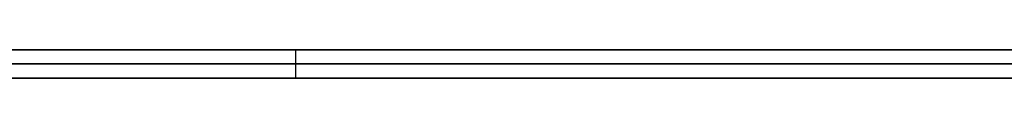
# Model space of a CAD drawing. Extents: x -3.09 to 3.09, y -0.36 to 1.94.
# Tile 70 of 168: x -1.315656 to -1.301916, y 1.8416 to 1.842. Entities that reach past the tile are written whole.
import ezdxf

# ---------------------------------------------------------------- set-up
doc = ezdxf.new("R2010")
doc.units = 0
doc.layers.get('0').update_dxf_attribs({"linetype": 'CONTINUOUS'})

# ---------------------------------------------------------------- blocks, each defined once
blk = doc.blocks.new('*U1')
at = {"extrusion": (0, 1, 0)}
for p, q in [((-3.01875, 1.842, 0.83), (3.01875, 1.842, 0.83)), ((3.01875, 1.842, -0.83), (-3.01875, 1.842, -0.83)), ((-2.92375, 1.842, -0.815), (2.92375, 1.842, -0.815)), ((2.92375, 1.842, 0.815), (-2.92375, 1.842, 0.815)), ((2.92375, 1.842, -0.7525), (-2.92375, 1.842, -0.7525)), ((-2.92375, 1.842, 0.7525), (2.92375, 1.842, 0.7525)), ((-2.45875, 1.842, -0.25), (-0.01875, 1.842, -0.25)), ((-0.01875, 1.842, 0.25), (-2.45875, 1.842, 0.25)), ((-2.45875, 1.8418, 0.25), (-0.01875, 1.8418, 0.25)), ((-0.01875, 1.8418, -0.25), (-2.45875, 1.8418, -0.25)), ((2.92375, 1.8416, -0.815), (-2.92375, 1.8416, -0.815)), ((-2.92375, 1.8416, 0.815), (2.92375, 1.8416, 0.815)), ((2.92375, 1.8416, -0.7525), (-2.92375, 1.8416, -0.7525)), ((-2.92375, 1.8416, 0.7525), (2.92375, 1.8416, 0.7525))]:
    blk.add_line(p, q, dxfattribs=at)
at = {"extrusion": (0, 0, -1)}
for p, q in [((-3.01875, 1.842, 0.83), (3.01875, 1.842, 0.83)), ((2.92375, 1.842, -0.7525), (-2.92375, 1.842, -0.7525)), ((2.92375, 1.842, 0.815), (-2.92375, 1.842, 0.815)), ((-0.01875, 1.842, 0.25), (-2.45875, 1.842, 0.25)), ((-2.45875, 1.8418, 0.25), (-0.01875, 1.8418, 0.25)), ((2.92375, 1.8416, -0.7525), (-2.92375, 1.8416, -0.7525)), ((-2.92375, 1.8416, 0.815), (2.92375, 1.8416, 0.815))]:
    blk.add_line(p, q, dxfattribs=at)
for p, q in [((3.01875, 1.842, -0.83), (-3.01875, 1.842, -0.83)), ((-2.92375, 1.842, 0.7525), (2.92375, 1.842, 0.7525)), ((-2.92375, 1.842, -0.815), (2.92375, 1.842, -0.815)), ((-2.45875, 1.842, -0.25), (-0.01875, 1.842, -0.25)), ((-1.311809, 1.842, 0.461102), (-1.311809, 1.8416, 0.461102)), ((-1.311809, 1.842, 0.461102), (-1.311809, 1.8416, 0.461102)), ((-0.01875, 1.8418, -0.25), (-2.45875, 1.8418, -0.25)), ((-2.92375, 1.8416, 0.7525), (2.92375, 1.8416, 0.7525)), ((2.92375, 1.8416, -0.815), (-2.92375, 1.8416, -0.815))]:
    blk.add_line(p, q)
for points in [[(-1.30187, 1.842, 0.496308), (-1.30199, 1.842, 0.496153), (-1.3021, 1.842, 0.495998), (-1.30221, 1.842, 0.495842), (-1.30232, 1.842, 0.495685), (-1.30243, 1.842, 0.495527), (-1.30254, 1.842, 0.495369), (-1.30265, 1.842, 0.49521), (-1.30276, 1.842, 0.495051), (-1.30287, 1.842, 0.494891), (-1.30297, 1.842, 0.49473), (-1.30308, 1.842, 0.494569), (-1.30319, 1.842, 0.494407), (-1.30329, 1.842, 0.494244), (-1.3034, 1.842, 0.49408), (-1.3035, 1.842, 0.493916), (-1.30361, 1.842, 0.493752), (-1.30371, 1.842, 0.493586), (-1.30381, 1.842, 0.49342), (-1.30391, 1.842, 0.493254), (-1.30401, 1.842, 0.493086), (-1.30411, 1.842, 0.492918), (-1.30421, 1.842, 0.49275), (-1.30431, 1.842, 0.492581), (-1.30441, 1.842, 0.492411), (-1.30451, 1.842, 0.49224), (-1.30461, 1.842, 0.492069), (-1.30471, 1.842, 0.491897), (-1.3048, 1.842, 0.491725), (-1.3049, 1.842, 0.491551), (-1.30499, 1.842, 0.491377), (-1.30509, 1.842, 0.491203), (-1.30518, 1.842, 0.491028), (-1.30527, 1.842, 0.490852), (-1.30537, 1.842, 0.490676), (-1.30546, 1.842, 0.490499), (-1.30555, 1.842, 0.490321), (-1.30564, 1.842, 0.490142), (-1.30573, 1.842, 0.489963), (-1.30582, 1.842, 0.489784), (-1.30591, 1.842, 0.489603), (-1.306, 1.842, 0.489422), (-1.30609, 1.842, 0.48924), (-1.30617, 1.842, 0.489058), (-1.30626, 1.842, 0.488875), (-1.30635, 1.842, 0.488692), (-1.30643, 1.842, 0.488507), (-1.30652, 1.842, 0.488322), (-1.3066, 1.842, 0.488137), (-1.30669, 1.842, 0.48795), (-1.30677, 1.842, 0.487764), (-1.30685, 1.842, 0.487576), (-1.30693, 1.842, 0.487388), (-1.30701, 1.842, 0.487199), (-1.30709, 1.842, 0.487009), (-1.30717, 1.842, 0.486819), (-1.30725, 1.842, 0.486628), (-1.30733, 1.842, 0.486437), (-1.30741, 1.842, 0.486245), (-1.30749, 1.842, 0.486052), (-1.30756, 1.842, 0.485859), (-1.30764, 1.842, 0.485664), (-1.30772, 1.842, 0.48547), (-1.30779, 1.842, 0.485274), (-1.30787, 1.842, 0.485078), (-1.30794, 1.842, 0.484882), (-1.30801, 1.842, 0.484684), (-1.30809, 1.842, 0.484486), (-1.30816, 1.842, 0.484288), (-1.30823, 1.842, 0.484088), (-1.3083, 1.842, 0.483888), (-1.30837, 1.842, 0.483688), (-1.30844, 1.842, 0.483486), (-1.30851, 1.842, 0.483284), (-1.30858, 1.842, 0.483082), (-1.30865, 1.842, 0.482879), (-1.30871, 1.842, 0.482675), (-1.30878, 1.842, 0.48247), (-1.30884, 1.842, 0.482266), (-1.30891, 1.842, 0.48206), (-1.30897, 1.842, 0.481854), (-1.30904, 1.842, 0.481647), (-1.3091, 1.842, 0.48144), (-1.30916, 1.842, 0.481232), (-1.30922, 1.842, 0.481023), (-1.30928, 1.842, 0.480814), (-1.30934, 1.842, 0.480604), (-1.3094, 1.842, 0.480394), (-1.30946, 1.842, 0.480183), (-1.30952, 1.842, 0.479971), (-1.30957, 1.842, 0.479759), (-1.30963, 1.842, 0.479546), (-1.30969, 1.842, 0.479333), (-1.30974, 1.842, 0.479119), (-1.30979, 1.842, 0.478904), (-1.30985, 1.842, 0.478689), (-1.3099, 1.842, 0.478473), (-1.30995, 1.842, 0.478257), (-1.31, 1.842, 0.47804), (-1.31005, 1.842, 0.477822), (-1.3101, 1.842, 0.477604), (-1.31015, 1.842, 0.477385), (-1.3102, 1.842, 0.477166), (-1.31025, 1.842, 0.476946), (-1.3103, 1.842, 0.476725), (-1.31034, 1.842, 0.476504), (-1.31039, 1.842, 0.476282), (-1.31043, 1.842, 0.47606), (-1.31048, 1.842, 0.475837), (-1.31052, 1.842, 0.475614), (-1.31056, 1.842, 0.475389), (-1.3106, 1.842, 0.475165), (-1.31065, 1.842, 0.474939), (-1.31069, 1.842, 0.474713), (-1.31073, 1.842, 0.474487), (-1.31076, 1.842, 0.474259), (-1.3108, 1.842, 0.474032), (-1.31084, 1.842, 0.473803), (-1.31088, 1.842, 0.473574), (-1.31091, 1.842, 0.473345), (-1.31095, 1.842, 0.473115), (-1.31098, 1.842, 0.472884), (-1.31102, 1.842, 0.472652), (-1.31105, 1.842, 0.472421), (-1.31108, 1.842, 0.472188), (-1.31112, 1.842, 0.471955), (-1.31115, 1.842, 0.471721), (-1.31118, 1.842, 0.471487), (-1.31121, 1.842, 0.471252), (-1.31124, 1.842, 0.471016), (-1.31126, 1.842, 0.47078), (-1.31129, 1.842, 0.470543), (-1.31132, 1.842, 0.470306), (-1.31134, 1.842, 0.470068), (-1.31137, 1.842, 0.469829), (-1.31139, 1.842, 0.46959), (-1.31142, 1.842, 0.46935), (-1.31144, 1.842, 0.46911), (-1.31146, 1.842, 0.468869), (-1.31149, 1.842, 0.468627), (-1.31151, 1.842, 0.468385), (-1.31153, 1.842, 0.468142), (-1.31155, 1.842, 0.467899), (-1.31157, 1.842, 0.467655), (-1.31158, 1.842, 0.467411), (-1.3116, 1.842, 0.467165), (-1.31162, 1.842, 0.46692), (-1.31164, 1.842, 0.466673), (-1.31165, 1.842, 0.466426), (-1.31167, 1.842, 0.466179), (-1.31168, 1.842, 0.465931), (-1.31169, 1.842, 0.465682), (-1.31171, 1.842, 0.465432), (-1.31172, 1.842, 0.465183), (-1.31173, 1.842, 0.464932), (-1.31174, 1.842, 0.464681), (-1.31175, 1.842, 0.464429), (-1.31176, 1.842, 0.464177), (-1.31177, 1.842, 0.463924), (-1.31177, 1.842, 0.46367), (-1.31178, 1.842, 0.463416), (-1.31179, 1.842, 0.463161), (-1.31179, 1.842, 0.462906), (-1.3118, 1.842, 0.46265), (-1.3118, 1.842, 0.462393), (-1.3118, 1.842, 0.462136), (-1.31181, 1.842, 0.461878), (-1.31181, 1.842, 0.46162), (-1.31181, 1.842, 0.461361), (-1.31181, 1.842, 0.461102)], [(-1.31181, 1.842, 0.461102), (-1.31181, 1.842, 0.460845), (-1.31181, 1.842, 0.46059), (-1.31181, 1.842, 0.460335), (-1.3118, 1.842, 0.46008), (-1.3118, 1.842, 0.459826), (-1.3118, 1.842, 0.459573), (-1.31179, 1.842, 0.45932), (-1.31179, 1.842, 0.459068), (-1.31178, 1.842, 0.458816), (-1.31177, 1.842, 0.458565), (-1.31177, 1.842, 0.458314), (-1.31176, 1.842, 0.458064), (-1.31175, 1.842, 0.457815), (-1.31174, 1.842, 0.457566), (-1.31173, 1.842, 0.457317), (-1.31172, 1.842, 0.45707), (-1.31171, 1.842, 0.456822), (-1.31169, 1.842, 0.456576), (-1.31168, 1.842, 0.456329), (-1.31167, 1.842, 0.456084), (-1.31165, 1.842, 0.455839), (-1.31164, 1.842, 0.455594), (-1.31162, 1.842, 0.45535), (-1.31161, 1.842, 0.455107), (-1.31159, 1.842, 0.454864), (-1.31157, 1.842, 0.454622), (-1.31155, 1.842, 0.45438), (-1.31153, 1.842, 0.454139), (-1.31151, 1.842, 0.453898), (-1.31149, 1.842, 0.453658), (-1.31147, 1.842, 0.453419), (-1.31145, 1.842, 0.45318), (-1.31142, 1.842, 0.452941), (-1.3114, 1.842, 0.452703), (-1.31138, 1.842, 0.452466), (-1.31135, 1.842, 0.452229), (-1.31132, 1.842, 0.451993), (-1.3113, 1.842, 0.451758), (-1.31127, 1.842, 0.451523), (-1.31124, 1.842, 0.451288), (-1.31121, 1.842, 0.451054), (-1.31119, 1.842, 0.450821), (-1.31115, 1.842, 0.450588), (-1.31112, 1.842, 0.450356), (-1.31109, 1.842, 0.450124), (-1.31106, 1.842, 0.449893), (-1.31103, 1.842, 0.449662), (-1.31099, 1.842, 0.449432), (-1.31096, 1.842, 0.449202), (-1.31092, 1.842, 0.448973), (-1.31089, 1.842, 0.448745), (-1.31085, 1.842, 0.448517), (-1.31082, 1.842, 0.44829), (-1.31078, 1.842, 0.448063), (-1.31074, 1.842, 0.447837), (-1.3107, 1.842, 0.447611), (-1.31066, 1.842, 0.447386), (-1.31062, 1.842, 0.447162), (-1.31058, 1.842, 0.446938), (-1.31054, 1.842, 0.446714), (-1.31049, 1.842, 0.446491), (-1.31045, 1.842, 0.446269), (-1.31041, 1.842, 0.446047), (-1.31036, 1.842, 0.445826), (-1.31031, 1.842, 0.445605), (-1.31027, 1.842, 0.445385), (-1.31022, 1.842, 0.445166), (-1.31017, 1.842, 0.444947), (-1.31013, 1.842, 0.444728), (-1.31008, 1.842, 0.444511), (-1.31003, 1.842, 0.444293), (-1.30998, 1.842, 0.444076), (-1.30992, 1.842, 0.44386), (-1.30987, 1.842, 0.443645), (-1.30982, 1.842, 0.44343), (-1.30977, 1.842, 0.443215), (-1.30971, 1.842, 0.443001), (-1.30966, 1.842, 0.442788), (-1.3096, 1.842, 0.442575), (-1.30955, 1.842, 0.442362), (-1.30949, 1.842, 0.442151), (-1.30943, 1.842, 0.441939), (-1.30937, 1.842, 0.441729), (-1.30931, 1.842, 0.441519), (-1.30925, 1.842, 0.441309), (-1.30919, 1.842, 0.4411), (-1.30913, 1.842, 0.440892), (-1.30907, 1.842, 0.440684), (-1.30901, 1.842, 0.440476), (-1.30894, 1.842, 0.44027), (-1.30888, 1.842, 0.440063), (-1.30882, 1.842, 0.439858), (-1.30875, 1.842, 0.439653), (-1.30868, 1.842, 0.439448), (-1.30862, 1.842, 0.439244), (-1.30855, 1.842, 0.439041), (-1.30848, 1.842, 0.438838), (-1.30841, 1.842, 0.438636), (-1.30834, 1.842, 0.438434), (-1.30827, 1.842, 0.438233), (-1.3082, 1.842, 0.438033), (-1.30813, 1.842, 0.437833), (-1.30806, 1.842, 0.437634), (-1.30799, 1.842, 0.437435), (-1.30791, 1.842, 0.437237), (-1.30784, 1.842, 0.43704), (-1.30776, 1.842, 0.436843), (-1.30769, 1.842, 0.436647), (-1.30761, 1.842, 0.436451), (-1.30754, 1.842, 0.436256), (-1.30746, 1.842, 0.436062), (-1.30738, 1.842, 0.435868), (-1.3073, 1.842, 0.435675), (-1.30722, 1.842, 0.435483), (-1.30714, 1.842, 0.435291), (-1.30706, 1.842, 0.4351), (-1.30698, 1.842, 0.434909), (-1.3069, 1.842, 0.434719), (-1.30682, 1.842, 0.43453), (-1.30673, 1.842, 0.434341), (-1.30665, 1.842, 0.434153), (-1.30657, 1.842, 0.433965), (-1.30648, 1.842, 0.433778), (-1.30639, 1.842, 0.433592), (-1.30631, 1.842, 0.433406), (-1.30622, 1.842, 0.433221), (-1.30613, 1.842, 0.433036), (-1.30604, 1.842, 0.432852), (-1.30596, 1.842, 0.432669), (-1.30587, 1.842, 0.432486), (-1.30578, 1.842, 0.432304), (-1.30568, 1.842, 0.432122), (-1.30559, 1.842, 0.431941), (-1.3055, 1.842, 0.431761), (-1.30541, 1.842, 0.431581), (-1.30531, 1.842, 0.431402), (-1.30522, 1.842, 0.431224), (-1.30512, 1.842, 0.431046), (-1.30503, 1.842, 0.430869), (-1.30493, 1.842, 0.430692), (-1.30484, 1.842, 0.430516), (-1.30474, 1.842, 0.43034), (-1.30464, 1.842, 0.430166), (-1.30454, 1.842, 0.429991), (-1.30444, 1.842, 0.429818), (-1.30434, 1.842, 0.429645), (-1.30424, 1.842, 0.429472), (-1.30414, 1.842, 0.429301), (-1.30404, 1.842, 0.429129), (-1.30393, 1.842, 0.428959), (-1.30383, 1.842, 0.428789), (-1.30373, 1.842, 0.428619), (-1.30362, 1.842, 0.428451), (-1.30352, 1.842, 0.428283), (-1.30341, 1.842, 0.428115), (-1.3033, 1.842, 0.427948), (-1.3032, 1.842, 0.427782), (-1.30309, 1.842, 0.427616), (-1.30298, 1.842, 0.427451), (-1.30287, 1.842, 0.427287), (-1.30276, 1.842, 0.427123), (-1.30265, 1.842, 0.426959), (-1.30254, 1.842, 0.426797), (-1.30243, 1.842, 0.426635), (-1.30231, 1.842, 0.426473), (-1.3022, 1.842, 0.426312), (-1.30209, 1.842, 0.426152), (-1.30197, 1.842, 0.425993), (-1.30186, 1.842, 0.425834)], [(-1.31181, 1.842, 0.461102), (-1.31181, 1.842, 0.460845), (-1.31181, 1.842, 0.46059), (-1.31181, 1.842, 0.460335), (-1.3118, 1.842, 0.46008), (-1.3118, 1.842, 0.459826), (-1.3118, 1.842, 0.459573), (-1.31179, 1.842, 0.45932), (-1.31179, 1.842, 0.459068), (-1.31178, 1.842, 0.458816), (-1.31177, 1.842, 0.458565), (-1.31177, 1.842, 0.458314), (-1.31176, 1.842, 0.458064), (-1.31175, 1.842, 0.457815), (-1.31174, 1.842, 0.457566), (-1.31173, 1.842, 0.457317), (-1.31172, 1.842, 0.45707), (-1.31171, 1.842, 0.456822), (-1.31169, 1.842, 0.456576), (-1.31168, 1.842, 0.456329), (-1.31167, 1.842, 0.456084), (-1.31165, 1.842, 0.455839), (-1.31164, 1.842, 0.455594), (-1.31162, 1.842, 0.45535), (-1.31161, 1.842, 0.455107), (-1.31159, 1.842, 0.454864), (-1.31157, 1.842, 0.454622), (-1.31155, 1.842, 0.45438), (-1.31153, 1.842, 0.454139), (-1.31151, 1.842, 0.453898), (-1.31149, 1.842, 0.453658), (-1.31147, 1.842, 0.453419), (-1.31145, 1.842, 0.45318), (-1.31142, 1.842, 0.452941), (-1.3114, 1.842, 0.452703), (-1.31138, 1.842, 0.452466), (-1.31135, 1.842, 0.452229), (-1.31132, 1.842, 0.451993), (-1.3113, 1.842, 0.451758), (-1.31127, 1.842, 0.451523), (-1.31124, 1.842, 0.451288), (-1.31121, 1.842, 0.451054), (-1.31119, 1.842, 0.450821), (-1.31115, 1.842, 0.450588), (-1.31112, 1.842, 0.450356), (-1.31109, 1.842, 0.450124), (-1.31106, 1.842, 0.449893), (-1.31103, 1.842, 0.449662), (-1.31099, 1.842, 0.449432), (-1.31096, 1.842, 0.449202), (-1.31092, 1.842, 0.448973), (-1.31089, 1.842, 0.448745), (-1.31085, 1.842, 0.448517), (-1.31082, 1.842, 0.44829), (-1.31078, 1.842, 0.448063), (-1.31074, 1.842, 0.447837), (-1.3107, 1.842, 0.447611), (-1.31066, 1.842, 0.447386), (-1.31062, 1.842, 0.447162), (-1.31058, 1.842, 0.446938), (-1.31054, 1.842, 0.446714), (-1.31049, 1.842, 0.446491), (-1.31045, 1.842, 0.446269), (-1.31041, 1.842, 0.446047), (-1.31036, 1.842, 0.445826), (-1.31031, 1.842, 0.445605), (-1.31027, 1.842, 0.445385), (-1.31022, 1.842, 0.445166), (-1.31017, 1.842, 0.444947), (-1.31013, 1.842, 0.444728), (-1.31008, 1.842, 0.444511), (-1.31003, 1.842, 0.444293), (-1.30998, 1.842, 0.444076), (-1.30992, 1.842, 0.44386), (-1.30987, 1.842, 0.443645), (-1.30982, 1.842, 0.44343), (-1.30977, 1.842, 0.443215), (-1.30971, 1.842, 0.443001), (-1.30966, 1.842, 0.442788), (-1.3096, 1.842, 0.442575), (-1.30955, 1.842, 0.442362), (-1.30949, 1.842, 0.442151), (-1.30943, 1.842, 0.441939), (-1.30937, 1.842, 0.441729), (-1.30931, 1.842, 0.441519), (-1.30925, 1.842, 0.441309), (-1.30919, 1.842, 0.4411), (-1.30913, 1.842, 0.440892), (-1.30907, 1.842, 0.440684), (-1.30901, 1.842, 0.440476), (-1.30894, 1.842, 0.44027), (-1.30888, 1.842, 0.440063), (-1.30882, 1.842, 0.439858), (-1.30875, 1.842, 0.439653), (-1.30868, 1.842, 0.439448), (-1.30862, 1.842, 0.439244), (-1.30855, 1.842, 0.439041), (-1.30848, 1.842, 0.438838), (-1.30841, 1.842, 0.438636), (-1.30834, 1.842, 0.438434), (-1.30827, 1.842, 0.438233), (-1.3082, 1.842, 0.438033), (-1.30813, 1.842, 0.437833), (-1.30806, 1.842, 0.437634), (-1.30799, 1.842, 0.437435), (-1.30791, 1.842, 0.437237), (-1.30784, 1.842, 0.43704), (-1.30776, 1.842, 0.436843), (-1.30769, 1.842, 0.436647), (-1.30761, 1.842, 0.436451), (-1.30754, 1.842, 0.436256), (-1.30746, 1.842, 0.436062), (-1.30738, 1.842, 0.435868), (-1.3073, 1.842, 0.435675), (-1.30722, 1.842, 0.435483), (-1.30714, 1.842, 0.435291), (-1.30706, 1.842, 0.4351), (-1.30698, 1.842, 0.434909), (-1.3069, 1.842, 0.434719), (-1.30682, 1.842, 0.43453), (-1.30673, 1.842, 0.434341), (-1.30665, 1.842, 0.434153), (-1.30657, 1.842, 0.433965), (-1.30648, 1.842, 0.433778), (-1.30639, 1.842, 0.433592), (-1.30631, 1.842, 0.433406), (-1.30622, 1.842, 0.433221), (-1.30613, 1.842, 0.433036), (-1.30604, 1.842, 0.432852), (-1.30596, 1.842, 0.432669), (-1.30587, 1.842, 0.432486), (-1.30578, 1.842, 0.432304), (-1.30568, 1.842, 0.432122), (-1.30559, 1.842, 0.431941), (-1.3055, 1.842, 0.431761), (-1.30541, 1.842, 0.431581), (-1.30531, 1.842, 0.431402), (-1.30522, 1.842, 0.431224), (-1.30512, 1.842, 0.431046), (-1.30503, 1.842, 0.430869), (-1.30493, 1.842, 0.430692), (-1.30484, 1.842, 0.430516), (-1.30474, 1.842, 0.43034), (-1.30464, 1.842, 0.430166), (-1.30454, 1.842, 0.429991), (-1.30444, 1.842, 0.429818), (-1.30434, 1.842, 0.429645), (-1.30424, 1.842, 0.429472), (-1.30414, 1.842, 0.429301), (-1.30404, 1.842, 0.429129), (-1.30393, 1.842, 0.428959), (-1.30383, 1.842, 0.428789), (-1.30373, 1.842, 0.428619), (-1.30362, 1.842, 0.428451), (-1.30352, 1.842, 0.428283), (-1.30341, 1.842, 0.428115), (-1.3033, 1.842, 0.427948), (-1.3032, 1.842, 0.427782), (-1.30309, 1.842, 0.427616), (-1.30298, 1.842, 0.427451), (-1.30287, 1.842, 0.427287), (-1.30276, 1.842, 0.427123), (-1.30265, 1.842, 0.426959), (-1.30254, 1.842, 0.426797), (-1.30243, 1.842, 0.426635), (-1.30231, 1.842, 0.426473), (-1.3022, 1.842, 0.426312), (-1.30209, 1.842, 0.426152), (-1.30197, 1.842, 0.425993), (-1.30186, 1.842, 0.425834)], [(-1.30187, 1.842, 0.496308), (-1.30199, 1.842, 0.496153), (-1.3021, 1.842, 0.495998), (-1.30221, 1.842, 0.495842), (-1.30232, 1.842, 0.495685), (-1.30243, 1.842, 0.495527), (-1.30254, 1.842, 0.495369), (-1.30265, 1.842, 0.49521), (-1.30276, 1.842, 0.495051), (-1.30287, 1.842, 0.494891), (-1.30297, 1.842, 0.49473), (-1.30308, 1.842, 0.494569), (-1.30319, 1.842, 0.494407), (-1.30329, 1.842, 0.494244), (-1.3034, 1.842, 0.49408), (-1.3035, 1.842, 0.493916), (-1.30361, 1.842, 0.493752), (-1.30371, 1.842, 0.493586), (-1.30381, 1.842, 0.49342), (-1.30391, 1.842, 0.493254), (-1.30401, 1.842, 0.493086), (-1.30411, 1.842, 0.492918), (-1.30421, 1.842, 0.49275), (-1.30431, 1.842, 0.492581), (-1.30441, 1.842, 0.492411), (-1.30451, 1.842, 0.49224), (-1.30461, 1.842, 0.492069), (-1.30471, 1.842, 0.491897), (-1.3048, 1.842, 0.491725), (-1.3049, 1.842, 0.491551), (-1.30499, 1.842, 0.491377), (-1.30509, 1.842, 0.491203), (-1.30518, 1.842, 0.491028), (-1.30527, 1.842, 0.490852), (-1.30537, 1.842, 0.490676), (-1.30546, 1.842, 0.490499), (-1.30555, 1.842, 0.490321), (-1.30564, 1.842, 0.490142), (-1.30573, 1.842, 0.489963), (-1.30582, 1.842, 0.489784), (-1.30591, 1.842, 0.489603), (-1.306, 1.842, 0.489422), (-1.30609, 1.842, 0.48924), (-1.30617, 1.842, 0.489058), (-1.30626, 1.842, 0.488875), (-1.30635, 1.842, 0.488692), (-1.30643, 1.842, 0.488507), (-1.30652, 1.842, 0.488322), (-1.3066, 1.842, 0.488137), (-1.30669, 1.842, 0.48795), (-1.30677, 1.842, 0.487764), (-1.30685, 1.842, 0.487576), (-1.30693, 1.842, 0.487388), (-1.30701, 1.842, 0.487199), (-1.30709, 1.842, 0.487009), (-1.30717, 1.842, 0.486819), (-1.30725, 1.842, 0.486628), (-1.30733, 1.842, 0.486437), (-1.30741, 1.842, 0.486245), (-1.30749, 1.842, 0.486052), (-1.30756, 1.842, 0.485859), (-1.30764, 1.842, 0.485664), (-1.30772, 1.842, 0.48547), (-1.30779, 1.842, 0.485274), (-1.30787, 1.842, 0.485078), (-1.30794, 1.842, 0.484882), (-1.30801, 1.842, 0.484684), (-1.30809, 1.842, 0.484486), (-1.30816, 1.842, 0.484288), (-1.30823, 1.842, 0.484088), (-1.3083, 1.842, 0.483888), (-1.30837, 1.842, 0.483688), (-1.30844, 1.842, 0.483486), (-1.30851, 1.842, 0.483284), (-1.30858, 1.842, 0.483082), (-1.30865, 1.842, 0.482879), (-1.30871, 1.842, 0.482675), (-1.30878, 1.842, 0.48247), (-1.30884, 1.842, 0.482266), (-1.30891, 1.842, 0.48206), (-1.30897, 1.842, 0.481854), (-1.30904, 1.842, 0.481647), (-1.3091, 1.842, 0.48144), (-1.30916, 1.842, 0.481232), (-1.30922, 1.842, 0.481023), (-1.30928, 1.842, 0.480814), (-1.30934, 1.842, 0.480604), (-1.3094, 1.842, 0.480394), (-1.30946, 1.842, 0.480183), (-1.30952, 1.842, 0.479971), (-1.30957, 1.842, 0.479759), (-1.30963, 1.842, 0.479546), (-1.30969, 1.842, 0.479333), (-1.30974, 1.842, 0.479119), (-1.30979, 1.842, 0.478904), (-1.30985, 1.842, 0.478689), (-1.3099, 1.842, 0.478473), (-1.30995, 1.842, 0.478257), (-1.31, 1.842, 0.47804), (-1.31005, 1.842, 0.477822), (-1.3101, 1.842, 0.477604), (-1.31015, 1.842, 0.477385), (-1.3102, 1.842, 0.477166), (-1.31025, 1.842, 0.476946), (-1.3103, 1.842, 0.476725), (-1.31034, 1.842, 0.476504), (-1.31039, 1.842, 0.476282), (-1.31043, 1.842, 0.47606), (-1.31048, 1.842, 0.475837), (-1.31052, 1.842, 0.475614), (-1.31056, 1.842, 0.475389), (-1.3106, 1.842, 0.475165), (-1.31065, 1.842, 0.474939), (-1.31069, 1.842, 0.474713), (-1.31073, 1.842, 0.474487), (-1.31076, 1.842, 0.474259), (-1.3108, 1.842, 0.474032), (-1.31084, 1.842, 0.473803), (-1.31088, 1.842, 0.473574), (-1.31091, 1.842, 0.473345), (-1.31095, 1.842, 0.473115), (-1.31098, 1.842, 0.472884), (-1.31102, 1.842, 0.472652), (-1.31105, 1.842, 0.472421), (-1.31108, 1.842, 0.472188), (-1.31112, 1.842, 0.471955), (-1.31115, 1.842, 0.471721), (-1.31118, 1.842, 0.471487), (-1.31121, 1.842, 0.471252), (-1.31124, 1.842, 0.471016), (-1.31126, 1.842, 0.47078), (-1.31129, 1.842, 0.470543), (-1.31132, 1.842, 0.470306), (-1.31134, 1.842, 0.470068), (-1.31137, 1.842, 0.469829), (-1.31139, 1.842, 0.46959), (-1.31142, 1.842, 0.46935), (-1.31144, 1.842, 0.46911), (-1.31146, 1.842, 0.468869), (-1.31149, 1.842, 0.468627), (-1.31151, 1.842, 0.468385), (-1.31153, 1.842, 0.468142), (-1.31155, 1.842, 0.467899), (-1.31157, 1.842, 0.467655), (-1.31158, 1.842, 0.467411), (-1.3116, 1.842, 0.467165), (-1.31162, 1.842, 0.46692), (-1.31164, 1.842, 0.466673), (-1.31165, 1.842, 0.466426), (-1.31167, 1.842, 0.466179), (-1.31168, 1.842, 0.465931), (-1.31169, 1.842, 0.465682), (-1.31171, 1.842, 0.465432), (-1.31172, 1.842, 0.465183), (-1.31173, 1.842, 0.464932), (-1.31174, 1.842, 0.464681), (-1.31175, 1.842, 0.464429), (-1.31176, 1.842, 0.464177), (-1.31177, 1.842, 0.463924), (-1.31177, 1.842, 0.46367), (-1.31178, 1.842, 0.463416), (-1.31179, 1.842, 0.463161), (-1.31179, 1.842, 0.462906), (-1.3118, 1.842, 0.46265), (-1.3118, 1.842, 0.462393), (-1.3118, 1.842, 0.462136), (-1.31181, 1.842, 0.461878), (-1.31181, 1.842, 0.46162), (-1.31181, 1.842, 0.461361), (-1.31181, 1.842, 0.461102)], [(-1.31181, 1.8416, 0.461102), (-1.31181, 1.8416, 0.461492), (-1.31181, 1.8416, 0.46188), (-1.3118, 1.8416, 0.462268), (-1.3118, 1.8416, 0.462654), (-1.31179, 1.8416, 0.463039), (-1.31178, 1.8416, 0.463422), (-1.31177, 1.8416, 0.463804), (-1.31176, 1.8416, 0.464185), (-1.31174, 1.8416, 0.464564), (-1.31173, 1.8416, 0.464942), (-1.31171, 1.8416, 0.465318), (-1.31169, 1.8416, 0.465694), (-1.31167, 1.8416, 0.466067), (-1.31165, 1.8416, 0.46644), (-1.31163, 1.8416, 0.466811), (-1.3116, 1.8416, 0.467181), (-1.31157, 1.8416, 0.467549), (-1.31155, 1.8416, 0.467916), (-1.31152, 1.8416, 0.468282), (-1.31148, 1.8416, 0.468646), (-1.31145, 1.8416, 0.469009), (-1.31142, 1.8416, 0.469371), (-1.31138, 1.8416, 0.469731), (-1.31134, 1.8416, 0.47009), (-1.3113, 1.8416, 0.470448), (-1.31126, 1.8416, 0.470804), (-1.31122, 1.8416, 0.471159), (-1.31117, 1.8416, 0.471512), (-1.31113, 1.8416, 0.471865), (-1.31108, 1.8416, 0.472215), (-1.31103, 1.8416, 0.472565), (-1.31098, 1.8416, 0.472913), (-1.31093, 1.8416, 0.47326), (-1.31087, 1.8416, 0.473605), (-1.31082, 1.8416, 0.473949), (-1.31076, 1.8416, 0.474292), (-1.3107, 1.8416, 0.474633), (-1.31064, 1.8416, 0.474973), (-1.31058, 1.8416, 0.475312), (-1.31051, 1.8416, 0.475649), (-1.31045, 1.8416, 0.475985), (-1.31038, 1.8416, 0.476319), (-1.31031, 1.8416, 0.476652), (-1.31024, 1.8416, 0.476984), (-1.31017, 1.8416, 0.477315), (-1.3101, 1.8416, 0.477644), (-1.31002, 1.8416, 0.477971), (-1.30994, 1.8416, 0.478298), (-1.30986, 1.8416, 0.478623), (-1.30978, 1.8416, 0.478946), (-1.3097, 1.8416, 0.479269), (-1.30962, 1.8416, 0.47959), (-1.30953, 1.8416, 0.479909), (-1.30945, 1.8416, 0.480228), (-1.30936, 1.8416, 0.480544), (-1.30927, 1.8416, 0.48086), (-1.30918, 1.8416, 0.481174), (-1.30908, 1.8416, 0.481487), (-1.30899, 1.8416, 0.481798), (-1.30889, 1.8416, 0.482109), (-1.3088, 1.8416, 0.482417), (-1.3087, 1.8416, 0.482725), (-1.30859, 1.8416, 0.483031), (-1.30849, 1.8416, 0.483335), (-1.30839, 1.8416, 0.483639), (-1.30828, 1.8416, 0.48394), (-1.30818, 1.8416, 0.484241), (-1.30807, 1.8416, 0.484539), (-1.30796, 1.8416, 0.484837), (-1.30785, 1.8416, 0.485132), (-1.30773, 1.8416, 0.485427), (-1.30762, 1.8416, 0.48572), (-1.3075, 1.8416, 0.486011), (-1.30739, 1.8416, 0.486301), (-1.30727, 1.8416, 0.486589), (-1.30715, 1.8416, 0.486876), (-1.30703, 1.8416, 0.487162), (-1.30691, 1.8416, 0.487446), (-1.30678, 1.8416, 0.487728), (-1.30666, 1.8416, 0.488009), (-1.30653, 1.8416, 0.488289), (-1.30641, 1.8416, 0.488567), (-1.30628, 1.8416, 0.488843), (-1.30615, 1.8416, 0.489119), (-1.30601, 1.8416, 0.489392), (-1.30588, 1.8416, 0.489664), (-1.30575, 1.8416, 0.489935), (-1.30561, 1.8416, 0.490204), (-1.30547, 1.8416, 0.490472), (-1.30533, 1.8416, 0.490738), (-1.30519, 1.8416, 0.491003), (-1.30505, 1.8416, 0.491266), (-1.30491, 1.8416, 0.491528), (-1.30477, 1.8416, 0.491788), (-1.30462, 1.8416, 0.492047), (-1.30447, 1.8416, 0.492305), (-1.30433, 1.8416, 0.492561), (-1.30418, 1.8416, 0.492815), (-1.30402, 1.8416, 0.493068), (-1.30387, 1.8416, 0.493319), (-1.30372, 1.8416, 0.493569), (-1.30356, 1.8416, 0.493818), (-1.30341, 1.8416, 0.494065), (-1.30325, 1.8416, 0.494311), (-1.30309, 1.8416, 0.494555), (-1.30293, 1.8416, 0.494797), (-1.30277, 1.8416, 0.495038), (-1.3026, 1.8416, 0.495278), (-1.30244, 1.8416, 0.495516), (-1.30227, 1.8416, 0.495753), (-1.30211, 1.8416, 0.495988), (-1.30194, 1.8416, 0.496222), (-1.30177, 1.8416, 0.496454)], [(-1.30175, 1.8416, 0.425684), (-1.30192, 1.8416, 0.425922), (-1.30209, 1.8416, 0.426162), (-1.30226, 1.8416, 0.426404), (-1.30243, 1.8416, 0.426646), (-1.3026, 1.8416, 0.42689), (-1.30277, 1.8416, 0.427136), (-1.30293, 1.8416, 0.427382), (-1.3031, 1.8416, 0.42763), (-1.30326, 1.8416, 0.42788), (-1.30342, 1.8416, 0.428131), (-1.30358, 1.8416, 0.428383), (-1.30374, 1.8416, 0.428637), (-1.30389, 1.8416, 0.428892), (-1.30405, 1.8416, 0.429148), (-1.3042, 1.8416, 0.429406), (-1.30435, 1.8416, 0.429665), (-1.3045, 1.8416, 0.429926), (-1.30465, 1.8416, 0.430188), (-1.3048, 1.8416, 0.430451), (-1.30495, 1.8416, 0.430716), (-1.30509, 1.8416, 0.430982), (-1.30523, 1.8416, 0.431249), (-1.30537, 1.8416, 0.431518), (-1.30551, 1.8416, 0.431788), (-1.30565, 1.8416, 0.43206), (-1.30579, 1.8416, 0.432332), (-1.30593, 1.8416, 0.432607), (-1.30606, 1.8416, 0.432882), (-1.30619, 1.8416, 0.433159), (-1.30632, 1.8416, 0.433438), (-1.30645, 1.8416, 0.433718), (-1.30658, 1.8416, 0.433999), (-1.30671, 1.8416, 0.434281), (-1.30683, 1.8416, 0.434565), (-1.30696, 1.8416, 0.434851), (-1.30708, 1.8416, 0.435137), (-1.3072, 1.8416, 0.435425), (-1.30732, 1.8416, 0.435715), (-1.30744, 1.8416, 0.436006), (-1.30755, 1.8416, 0.436298), (-1.30767, 1.8416, 0.436591), (-1.30778, 1.8416, 0.436886), (-1.30789, 1.8416, 0.437183), (-1.308, 1.8416, 0.43748), (-1.30811, 1.8416, 0.43778), (-1.30822, 1.8416, 0.43808), (-1.30833, 1.8416, 0.438382), (-1.30843, 1.8416, 0.438685), (-1.30853, 1.8416, 0.43899), (-1.30863, 1.8416, 0.439296), (-1.30873, 1.8416, 0.439603), (-1.30883, 1.8416, 0.439911), (-1.30893, 1.8416, 0.440221), (-1.30903, 1.8416, 0.440532), (-1.30912, 1.8416, 0.440844), (-1.30921, 1.8416, 0.441158), (-1.3093, 1.8416, 0.441472), (-1.30939, 1.8416, 0.441788), (-1.30948, 1.8416, 0.442106), (-1.30956, 1.8416, 0.442424), (-1.30965, 1.8416, 0.442744), (-1.30973, 1.8416, 0.443065), (-1.30981, 1.8416, 0.443387), (-1.30989, 1.8416, 0.443711), (-1.30997, 1.8416, 0.444036), (-1.31004, 1.8416, 0.444362), (-1.31012, 1.8416, 0.444689), (-1.31019, 1.8416, 0.445017), (-1.31026, 1.8416, 0.445347), (-1.31033, 1.8416, 0.445678), (-1.3104, 1.8416, 0.446011), (-1.31046, 1.8416, 0.446344), (-1.31053, 1.8416, 0.446679), (-1.31059, 1.8416, 0.447015), (-1.31065, 1.8416, 0.447353), (-1.31071, 1.8416, 0.447691), (-1.31077, 1.8416, 0.448031), (-1.31083, 1.8416, 0.448372), (-1.31088, 1.8416, 0.448714), (-1.31094, 1.8416, 0.449058), (-1.31099, 1.8416, 0.449403), (-1.31104, 1.8416, 0.449749), (-1.31109, 1.8416, 0.450096), (-1.31114, 1.8416, 0.450445), (-1.31118, 1.8416, 0.450795), (-1.31123, 1.8416, 0.451146), (-1.31127, 1.8416, 0.451499), (-1.31131, 1.8416, 0.451852), (-1.31135, 1.8416, 0.452207), (-1.31139, 1.8416, 0.452563), (-1.31142, 1.8416, 0.452921), (-1.31146, 1.8416, 0.453279), (-1.31149, 1.8416, 0.453639), (-1.31152, 1.8416, 0.454), (-1.31155, 1.8416, 0.454363), (-1.31158, 1.8416, 0.454727), (-1.3116, 1.8416, 0.455092), (-1.31163, 1.8416, 0.455458), (-1.31165, 1.8416, 0.455825), (-1.31167, 1.8416, 0.456194), (-1.31169, 1.8416, 0.456564), (-1.31171, 1.8416, 0.456935), (-1.31173, 1.8416, 0.457308), (-1.31174, 1.8416, 0.457681), (-1.31176, 1.8416, 0.458056), (-1.31177, 1.8416, 0.458433), (-1.31178, 1.8416, 0.45881), (-1.31179, 1.8416, 0.459189), (-1.3118, 1.8416, 0.459569), (-1.3118, 1.8416, 0.45995), (-1.31181, 1.8416, 0.460333), (-1.31181, 1.8416, 0.460717), (-1.31181, 1.8416, 0.461102)], [(-1.30175, 1.8416, 0.425684), (-1.30192, 1.8416, 0.425922), (-1.30209, 1.8416, 0.426162), (-1.30226, 1.8416, 0.426404), (-1.30243, 1.8416, 0.426646), (-1.3026, 1.8416, 0.42689), (-1.30277, 1.8416, 0.427136), (-1.30293, 1.8416, 0.427382), (-1.3031, 1.8416, 0.42763), (-1.30326, 1.8416, 0.42788), (-1.30342, 1.8416, 0.428131), (-1.30358, 1.8416, 0.428383), (-1.30374, 1.8416, 0.428637), (-1.30389, 1.8416, 0.428892), (-1.30405, 1.8416, 0.429148), (-1.3042, 1.8416, 0.429406), (-1.30435, 1.8416, 0.429665), (-1.3045, 1.8416, 0.429926), (-1.30465, 1.8416, 0.430188), (-1.3048, 1.8416, 0.430451), (-1.30495, 1.8416, 0.430716), (-1.30509, 1.8416, 0.430982), (-1.30523, 1.8416, 0.431249), (-1.30537, 1.8416, 0.431518), (-1.30551, 1.8416, 0.431788), (-1.30565, 1.8416, 0.43206), (-1.30579, 1.8416, 0.432332), (-1.30593, 1.8416, 0.432607), (-1.30606, 1.8416, 0.432882), (-1.30619, 1.8416, 0.433159), (-1.30632, 1.8416, 0.433438), (-1.30645, 1.8416, 0.433718), (-1.30658, 1.8416, 0.433999), (-1.30671, 1.8416, 0.434281), (-1.30683, 1.8416, 0.434565), (-1.30696, 1.8416, 0.434851), (-1.30708, 1.8416, 0.435137), (-1.3072, 1.8416, 0.435425), (-1.30732, 1.8416, 0.435715), (-1.30744, 1.8416, 0.436006), (-1.30755, 1.8416, 0.436298), (-1.30767, 1.8416, 0.436591), (-1.30778, 1.8416, 0.436886), (-1.30789, 1.8416, 0.437183), (-1.308, 1.8416, 0.43748), (-1.30811, 1.8416, 0.43778), (-1.30822, 1.8416, 0.43808), (-1.30833, 1.8416, 0.438382), (-1.30843, 1.8416, 0.438685), (-1.30853, 1.8416, 0.43899), (-1.30863, 1.8416, 0.439296), (-1.30873, 1.8416, 0.439603), (-1.30883, 1.8416, 0.439911), (-1.30893, 1.8416, 0.440221), (-1.30903, 1.8416, 0.440532), (-1.30912, 1.8416, 0.440844), (-1.30921, 1.8416, 0.441158), (-1.3093, 1.8416, 0.441472), (-1.30939, 1.8416, 0.441788), (-1.30948, 1.8416, 0.442106), (-1.30956, 1.8416, 0.442424), (-1.30965, 1.8416, 0.442744), (-1.30973, 1.8416, 0.443065), (-1.30981, 1.8416, 0.443387), (-1.30989, 1.8416, 0.443711), (-1.30997, 1.8416, 0.444036), (-1.31004, 1.8416, 0.444362), (-1.31012, 1.8416, 0.444689), (-1.31019, 1.8416, 0.445017), (-1.31026, 1.8416, 0.445347), (-1.31033, 1.8416, 0.445678), (-1.3104, 1.8416, 0.446011), (-1.31046, 1.8416, 0.446344), (-1.31053, 1.8416, 0.446679), (-1.31059, 1.8416, 0.447015), (-1.31065, 1.8416, 0.447353), (-1.31071, 1.8416, 0.447691), (-1.31077, 1.8416, 0.448031), (-1.31083, 1.8416, 0.448372), (-1.31088, 1.8416, 0.448714), (-1.31094, 1.8416, 0.449058), (-1.31099, 1.8416, 0.449403), (-1.31104, 1.8416, 0.449749), (-1.31109, 1.8416, 0.450096), (-1.31114, 1.8416, 0.450445), (-1.31118, 1.8416, 0.450795), (-1.31123, 1.8416, 0.451146), (-1.31127, 1.8416, 0.451499), (-1.31131, 1.8416, 0.451852), (-1.31135, 1.8416, 0.452207), (-1.31139, 1.8416, 0.452563), (-1.31142, 1.8416, 0.452921), (-1.31146, 1.8416, 0.453279), (-1.31149, 1.8416, 0.453639), (-1.31152, 1.8416, 0.454), (-1.31155, 1.8416, 0.454363), (-1.31158, 1.8416, 0.454727), (-1.3116, 1.8416, 0.455092), (-1.31163, 1.8416, 0.455458), (-1.31165, 1.8416, 0.455825), (-1.31167, 1.8416, 0.456194), (-1.31169, 1.8416, 0.456564), (-1.31171, 1.8416, 0.456935), (-1.31173, 1.8416, 0.457308), (-1.31174, 1.8416, 0.457681), (-1.31176, 1.8416, 0.458056), (-1.31177, 1.8416, 0.458433), (-1.31178, 1.8416, 0.45881), (-1.31179, 1.8416, 0.459189), (-1.3118, 1.8416, 0.459569), (-1.3118, 1.8416, 0.45995), (-1.31181, 1.8416, 0.460333), (-1.31181, 1.8416, 0.460717), (-1.31181, 1.8416, 0.461102)], [(-1.31181, 1.8416, 0.461102), (-1.31181, 1.8416, 0.461492), (-1.31181, 1.8416, 0.46188), (-1.3118, 1.8416, 0.462268), (-1.3118, 1.8416, 0.462654), (-1.31179, 1.8416, 0.463039), (-1.31178, 1.8416, 0.463422), (-1.31177, 1.8416, 0.463804), (-1.31176, 1.8416, 0.464185), (-1.31174, 1.8416, 0.464564), (-1.31173, 1.8416, 0.464942), (-1.31171, 1.8416, 0.465318), (-1.31169, 1.8416, 0.465694), (-1.31167, 1.8416, 0.466067), (-1.31165, 1.8416, 0.46644), (-1.31163, 1.8416, 0.466811), (-1.3116, 1.8416, 0.467181), (-1.31157, 1.8416, 0.467549), (-1.31155, 1.8416, 0.467916), (-1.31152, 1.8416, 0.468282), (-1.31148, 1.8416, 0.468646), (-1.31145, 1.8416, 0.469009), (-1.31142, 1.8416, 0.469371), (-1.31138, 1.8416, 0.469731), (-1.31134, 1.8416, 0.47009), (-1.3113, 1.8416, 0.470448), (-1.31126, 1.8416, 0.470804), (-1.31122, 1.8416, 0.471159), (-1.31117, 1.8416, 0.471512), (-1.31113, 1.8416, 0.471865), (-1.31108, 1.8416, 0.472215), (-1.31103, 1.8416, 0.472565), (-1.31098, 1.8416, 0.472913), (-1.31093, 1.8416, 0.47326), (-1.31087, 1.8416, 0.473605), (-1.31082, 1.8416, 0.473949), (-1.31076, 1.8416, 0.474292), (-1.3107, 1.8416, 0.474633), (-1.31064, 1.8416, 0.474973), (-1.31058, 1.8416, 0.475312), (-1.31051, 1.8416, 0.475649), (-1.31045, 1.8416, 0.475985), (-1.31038, 1.8416, 0.476319), (-1.31031, 1.8416, 0.476652), (-1.31024, 1.8416, 0.476984), (-1.31017, 1.8416, 0.477315), (-1.3101, 1.8416, 0.477644), (-1.31002, 1.8416, 0.477971), (-1.30994, 1.8416, 0.478298), (-1.30986, 1.8416, 0.478623), (-1.30978, 1.8416, 0.478946), (-1.3097, 1.8416, 0.479269), (-1.30962, 1.8416, 0.47959), (-1.30953, 1.8416, 0.479909), (-1.30945, 1.8416, 0.480228), (-1.30936, 1.8416, 0.480544), (-1.30927, 1.8416, 0.48086), (-1.30918, 1.8416, 0.481174), (-1.30908, 1.8416, 0.481487), (-1.30899, 1.8416, 0.481798), (-1.30889, 1.8416, 0.482109), (-1.3088, 1.8416, 0.482417), (-1.3087, 1.8416, 0.482725), (-1.30859, 1.8416, 0.483031), (-1.30849, 1.8416, 0.483335), (-1.30839, 1.8416, 0.483639), (-1.30828, 1.8416, 0.48394), (-1.30818, 1.8416, 0.484241), (-1.30807, 1.8416, 0.484539), (-1.30796, 1.8416, 0.484837), (-1.30785, 1.8416, 0.485132), (-1.30773, 1.8416, 0.485427), (-1.30762, 1.8416, 0.48572), (-1.3075, 1.8416, 0.486011), (-1.30739, 1.8416, 0.486301), (-1.30727, 1.8416, 0.486589), (-1.30715, 1.8416, 0.486876), (-1.30703, 1.8416, 0.487162), (-1.30691, 1.8416, 0.487446), (-1.30678, 1.8416, 0.487728), (-1.30666, 1.8416, 0.488009), (-1.30653, 1.8416, 0.488289), (-1.30641, 1.8416, 0.488567), (-1.30628, 1.8416, 0.488843), (-1.30615, 1.8416, 0.489119), (-1.30601, 1.8416, 0.489392), (-1.30588, 1.8416, 0.489664), (-1.30575, 1.8416, 0.489935), (-1.30561, 1.8416, 0.490204), (-1.30547, 1.8416, 0.490472), (-1.30533, 1.8416, 0.490738), (-1.30519, 1.8416, 0.491003), (-1.30505, 1.8416, 0.491266), (-1.30491, 1.8416, 0.491528), (-1.30477, 1.8416, 0.491788), (-1.30462, 1.8416, 0.492047), (-1.30447, 1.8416, 0.492305), (-1.30433, 1.8416, 0.492561), (-1.30418, 1.8416, 0.492815), (-1.30402, 1.8416, 0.493068), (-1.30387, 1.8416, 0.493319), (-1.30372, 1.8416, 0.493569), (-1.30356, 1.8416, 0.493818), (-1.30341, 1.8416, 0.494065), (-1.30325, 1.8416, 0.494311), (-1.30309, 1.8416, 0.494555), (-1.30293, 1.8416, 0.494797), (-1.30277, 1.8416, 0.495038), (-1.3026, 1.8416, 0.495278), (-1.30244, 1.8416, 0.495516), (-1.30227, 1.8416, 0.495753), (-1.30211, 1.8416, 0.495988), (-1.30194, 1.8416, 0.496222), (-1.30177, 1.8416, 0.496454)]]:
    blk.add_polyline3d(points)

msp = doc.modelspace()

# ---------------------------------------------------------------- block references
msp.add_blockref('*U1', (0, 0))

doc.saveas('drawing.dxf')
